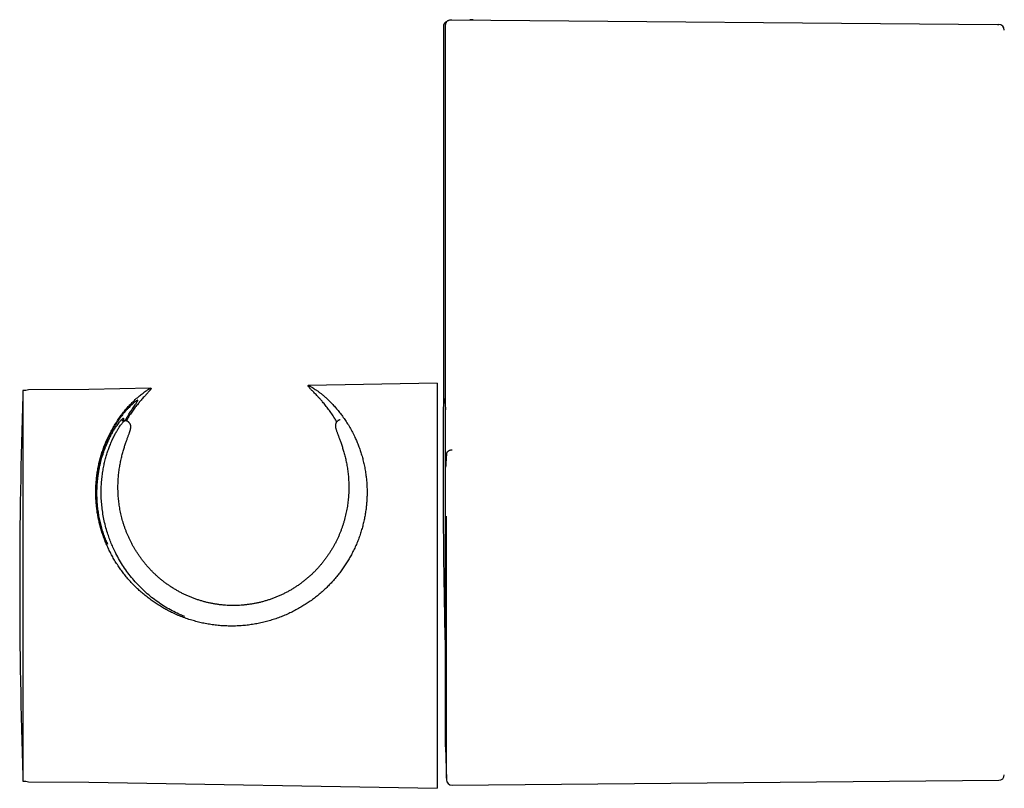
# Model space of a CAD drawing. Header units: millimetres. Extents: x 8 to 1091, y 12 to 2370.
# Tile 34 of 88: x 304 to 392, y 1074 to 1143. Entities that reach past the tile are written whole.
import ezdxf

# ---------------------------------------------------------------- set-up
doc = ezdxf.new("R2010")
doc.units = ezdxf.units.MM

msp = doc.modelspace()

# ---------------------------------------------------------------- linework, layer by layer
at = {"color": 7, "linetype": 'Continuous', "lineweight": 30}
for p, q in [((342.625, 1143.102), (342.696, 1143.102)), ((342.696, 1143.102), (391.802, 1142.673)), ((344.595, 1143.076), (344.308, 1143.087)), ((341.92, 1142.466), (341.92, 1109.097)), ((342.12, 1103.118), (342.12, 1142.602)), ((391.802, 1142.673), (391.931, 1142.672)), ((341.37, 1110.347), (329.754, 1110.144)), ((341.37, 1110.347), (341.37, 1073.866)), ((304.337, 1109.701), (304.07, 1109.696)), ((304.07, 1109.696), (304.07, 1074.517)), ((310.006, 1109.8), (304.554, 1109.752)), ((315.584, 1109.897), (310.006, 1109.8)), ((313.247, 1106.971), (312.96, 1106.97)), ((342.12, 1077.607), (342.12, 1102.542)), ((342.12, 1077.607), (342.205, 1074.644)), ((304.07, 1074.517), (304.337, 1074.512)), ((304.554, 1074.461), (310.006, 1074.413)), ((342.709, 1074.156), (391.931, 1074.586)), ((310.006, 1074.413), (341.37, 1073.866))]:
    msp.add_line(p, q, dxfattribs=at)
at = {"color": 7, "linetype": 'Continuous', "lineweight": 30, "flags": 128}
for points in [[(304.07, 1109.361), (304.067, 1109.344), (304.058, 1109.269)], [(304.058, 1074.945), (304.067, 1074.869), (304.07, 1074.852)]]:
    msp.add_lwpolyline(points, dxfattribs=at)
at = {"color": 7, "linetype": 'Continuous', "lineweight": 30}
for centre, radius, start, end in [((391.927, 1142.172), 0.5, 359.98401, 89.5), ((824.59, 1092.107), 520.815, 178.11164, 181.88836), ((304.558, 1109.252), 0.5, 90.5, 116.20424), ((304.558, 1074.961), 0.5, 243.79576, 269.5), ((342.705, 1074.656), 0.5, 181.43165, 270.50288), ((391.927, 1075.086), 0.5, 270.49639, 0.17697)]:
    msp.add_arc(centre, radius, start, end, dxfattribs=at)
for points, knots in [([(342.249, 1142.936), (342.246, 1142.935), (342.237, 1142.932), (342.215, 1142.923), (342.183, 1142.907), (342.144, 1142.885), (342.102, 1142.854), (342.06, 1142.815), (342.021, 1142.77), (341.986, 1142.718), (341.958, 1142.661), (341.937, 1142.6), (341.924, 1142.536), (341.919, 1142.491), (341.92, 1142.467), (341.921, 1142.466)], [0, 0, 0, 0, 0.020328, 0.075089, 0.136626, 0.210673, 0.296036, 0.3875, 0.483331, 0.582414, 0.68364, 0.786224, 0.889663, 0.993633, 1, 1, 1, 1]), ([(342.12, 1142.602), (342.12, 1142.61), (342.121, 1142.645), (342.129, 1142.708), (342.154, 1142.788), (342.192, 1142.864), (342.241, 1142.932), (342.303, 1142.991), (342.372, 1143.039), (342.449, 1143.074), (342.534, 1143.098), (342.593, 1143.101), (342.625, 1143.102)], [0, 0, 0, 0, 0.027634, 0.132866, 0.241149, 0.346396, 0.454697, 0.559978, 0.668315, 0.773596, 0.881929, 1, 1, 1, 1]), ([(332.324, 1106.882), (332.262, 1106.987), (332.113, 1107.241), (331.867, 1107.611), (331.591, 1107.999), (331.314, 1108.358), (331.071, 1108.653), (330.864, 1108.891), (330.692, 1109.081), (330.534, 1109.251), (330.389, 1109.403), (330.258, 1109.538), (330.138, 1109.66), (330.03, 1109.77), (329.935, 1109.867), (329.856, 1109.951), (329.795, 1110.02), (329.753, 1110.074), (329.731, 1110.113), (329.729, 1110.137), (329.746, 1110.147), (329.784, 1110.141), (329.843, 1110.121), (329.921, 1110.085), (330.018, 1110.034), (330.142, 1109.962), (330.296, 1109.866), (330.483, 1109.739), (330.689, 1109.59), (330.911, 1109.418), (331.146, 1109.223), (331.393, 1109.005), (331.647, 1108.765), (331.908, 1108.501), (332.175, 1108.211), (332.445, 1107.896), (332.713, 1107.557), (332.978, 1107.192), (333.239, 1106.802), (333.493, 1106.385), (333.736, 1105.943), (333.949, 1105.512), (334.132, 1105.101), (334.288, 1104.713), (334.433, 1104.311), (334.567, 1103.891), (334.688, 1103.455), (334.795, 1103.001), (334.886, 1102.533), (334.954, 1102.083), (335.002, 1101.658), (335.033, 1101.258), (335.051, 1100.85), (335.055, 1100.433), (335.044, 1100.007), (335.017, 1099.572), (334.973, 1099.131), (334.912, 1098.692), (334.835, 1098.254), (334.741, 1097.82), (334.63, 1097.384), (334.501, 1096.945), (334.351, 1096.503), (334.182, 1096.06), (333.993, 1095.621), (333.794, 1095.204), (333.588, 1094.811), (333.378, 1094.441), (333.153, 1094.078), (332.913, 1093.719), (332.658, 1093.366), (332.388, 1093.019), (332.105, 1092.682), (331.808, 1092.352), (331.498, 1092.033), (331.175, 1091.724), (330.839, 1091.426), (330.491, 1091.138), (330.129, 1090.862), (329.755, 1090.598), (329.371, 1090.348), (328.968, 1090.106), (328.546, 1089.875), (328.106, 1089.656), (327.655, 1089.455), (327.193, 1089.27), (326.721, 1089.103), (326.238, 1088.954), (325.748, 1088.824), (325.251, 1088.715), (324.749, 1088.625), (324.242, 1088.557), (323.731, 1088.509), (323.213, 1088.483), (322.691, 1088.478), (322.163, 1088.495), (321.636, 1088.535), (321.118, 1088.597), (320.612, 1088.679), (320.118, 1088.78), (319.628, 1088.901), (319.138, 1089.044), (318.651, 1089.208), (318.168, 1089.394), (317.691, 1089.6), (317.245, 1089.817), (316.83, 1090.039), (316.444, 1090.263), (316.065, 1090.502), (315.693, 1090.757), (315.329, 1091.027), (314.972, 1091.313), (314.625, 1091.611), (314.403, 1091.822), (314.291, 1091.927)], [0, 0, 0, 0, 0.009542, 0.023204, 0.036867, 0.050817, 0.064767, 0.074139, 0.083513, 0.092884, 0.101396, 0.109908, 0.11846, 0.127012, 0.135712, 0.144412, 0.153178, 0.161944, 0.170462, 0.178981, 0.187576, 0.196171, 0.204998, 0.213824, 0.222723, 0.231621, 0.242853, 0.254087, 0.265409, 0.276733, 0.288278, 0.299823, 0.311428, 0.323033, 0.335022, 0.347011, 0.35906, 0.371108, 0.383352, 0.395596, 0.407918, 0.420239, 0.429636, 0.439033, 0.448477, 0.457922, 0.467536, 0.477149, 0.486833, 0.496516, 0.504199, 0.511882, 0.519612, 0.527341, 0.535228, 0.543116, 0.551063, 0.559011, 0.566697, 0.574383, 0.582132, 0.589882, 0.597835, 0.605788, 0.613814, 0.621839, 0.628866, 0.635893, 0.642966, 0.65004, 0.657255, 0.664471, 0.671733, 0.678995, 0.686347, 0.693699, 0.701096, 0.708492, 0.716021, 0.72355, 0.731122, 0.738695, 0.746795, 0.754895, 0.763047, 0.7712, 0.779515, 0.787831, 0.796203, 0.804576, 0.812982, 0.821389, 0.829855, 0.838321, 0.846978, 0.855635, 0.864358, 0.87308, 0.881356, 0.889632, 0.897965, 0.906298, 0.914808, 0.923319, 0.93189, 0.940462, 0.947801, 0.95514, 0.962518, 0.969897, 0.9774, 0.984904, 0.992452, 1, 1, 1, 1]), ([(314.291, 1091.927), (314.185, 1092.032), (313.973, 1092.242), (313.668, 1092.572), (313.375, 1092.914), (313.092, 1093.269), (312.822, 1093.636), (312.564, 1094.017), (312.32, 1094.407), (312.094, 1094.802), (311.886, 1095.199), (311.695, 1095.598), (311.519, 1096.004), (311.358, 1096.417), (311.212, 1096.838), (311.081, 1097.264), (310.967, 1097.693), (310.872, 1098.113), (310.795, 1098.522), (310.734, 1098.919), (310.686, 1099.315), (310.652, 1099.711), (310.631, 1100.106), (310.624, 1100.499), (310.629, 1100.888), (310.649, 1101.307), (310.687, 1101.752), (310.745, 1102.22), (310.821, 1102.679), (310.914, 1103.129), (311.023, 1103.569), (311.148, 1103.999), (311.286, 1104.416), (311.451, 1104.859), (311.647, 1105.323), (311.876, 1105.801), (312.119, 1106.255), (312.376, 1106.687), (312.644, 1107.096), (312.921, 1107.481), (313.202, 1107.84), (313.485, 1108.172), (313.765, 1108.476), (314.041, 1108.752), (314.308, 1109.001), (314.537, 1109.199), (314.728, 1109.354), (314.884, 1109.475), (315.029, 1109.582), (315.163, 1109.674), (315.283, 1109.752), (315.382, 1109.811), (315.461, 1109.853), (315.522, 1109.881), (315.568, 1109.896), (315.598, 1109.899), (315.611, 1109.887), (315.607, 1109.862), (315.585, 1109.823), (315.547, 1109.77), (315.493, 1109.705), (315.426, 1109.629), (315.346, 1109.54), (315.253, 1109.439), (315.148, 1109.325), (315.032, 1109.198), (314.908, 1109.06), (314.748, 1108.879), (314.549, 1108.646), (314.308, 1108.349), (314.059, 1108.022), (313.804, 1107.664), (313.569, 1107.311), (313.422, 1107.064), (313.359, 1106.959)], [0, 0, 0, 0, 0.0111035, 0.0222069, 0.0333803, 0.0445536, 0.0559556, 0.0673575, 0.0788433, 0.090329, 0.1014346, 0.1125402, 0.123729, 0.1349177, 0.1463707, 0.1578238, 0.1693686, 0.1809135, 0.191612, 0.2023107, 0.2130786, 0.2238467, 0.2348201, 0.2457936, 0.2568319, 0.2678704, 0.2818778, 0.2958854, 0.3100016, 0.324118, 0.3385375, 0.3529572, 0.3674652, 0.3819734, 0.4008719, 0.4197711, 0.4388143, 0.457858, 0.4773, 0.4967423, 0.5163054, 0.5358685, 0.5552858, 0.5747029, 0.5942487, 0.6137939, 0.6271502, 0.64051, 0.6538653, 0.6673861, 0.6809119, 0.6944311, 0.7062103, 0.7179893, 0.7298515, 0.7417136, 0.7538529, 0.7659923, 0.7782313, 0.7904705, 0.8022496, 0.814029, 0.8258802, 0.8377318, 0.849772, 0.8618124, 0.8739036, 0.885995, 0.9056475, 0.9253009, 0.9450977, 0.9648948, 0.9851016, 1, 1, 1, 1]), ([(341.921, 1109.097), (341.921, 1109.095), (341.919, 1109.071), (341.925, 1109.025), (341.937, 1108.963), (341.958, 1108.904), (341.984, 1108.85), (342.012, 1108.805), (342.034, 1108.78), (342.043, 1108.769)], [0, 0, 0, 0, 0.015964, 0.201476, 0.380556, 0.553547, 0.720543, 0.881434, 1, 1, 1, 1]), ([(314.407, 1108.824), (314.391, 1108.819), (314.357, 1108.81), (314.276, 1108.761), (314.178, 1108.69), (314.064, 1108.599), (313.933, 1108.485), (313.786, 1108.348), (313.624, 1108.187), (313.448, 1108.001), (313.263, 1107.792), (313.07, 1107.56), (312.871, 1107.305), (312.668, 1107.026), (312.464, 1106.725), (312.259, 1106.397), (312.055, 1106.044), (311.855, 1105.663), (311.661, 1105.258), (311.478, 1104.829), (311.307, 1104.377), (311.15, 1103.903), (311.021, 1103.443), (310.916, 1103.005), (310.834, 1102.592), (310.764, 1102.167), (310.71, 1101.727), (310.671, 1101.273), (310.651, 1100.804), (310.649, 1100.324), (310.667, 1099.834), (310.707, 1099.336), (310.763, 1098.875), (310.832, 1098.451), (310.915, 1098.029), (311.012, 1097.624), (311.109, 1097.273), (311.179, 1097.043), (311.228, 1096.89), (311.262, 1096.788), (311.286, 1096.72), (311.302, 1096.674), (311.313, 1096.643), (311.322, 1096.619), (311.328, 1096.602), (311.332, 1096.591), (311.334, 1096.586), (311.335, 1096.584), (311.335, 1096.584)], [0, 0, 0, 0, 0.033472, 0.066945, 0.096748, 0.12658, 0.156415, 0.186223, 0.216862, 0.247526, 0.278192, 0.308834, 0.339576, 0.370339, 0.401102, 0.431844, 0.463326, 0.494835, 0.52634, 0.557818, 0.589048, 0.620294, 0.65152, 0.675498, 0.699497, 0.723494, 0.747467, 0.771754, 0.796114, 0.820503, 0.844878, 0.86921, 0.893477, 0.911662, 0.929845, 0.953557, 0.969076, 0.979289, 0.986052, 0.990559, 0.993585, 0.995635, 0.99704, 0.998017, 0.999033, 0.999505, 0.999891, 1, 1, 1, 1]), ([(313.539, 1107.458), (313.581, 1107.523), (313.663, 1107.654), (313.778, 1107.829), (313.886, 1107.991), (313.998, 1108.156), (314.109, 1108.319), (314.214, 1108.472), (314.298, 1108.601), (314.36, 1108.703), (314.4, 1108.781), (314.405, 1108.81), (314.407, 1108.824)], [0, 0, 0, 0, 0.080618, 0.161238, 0.242314, 0.32339, 0.434846, 0.546367, 0.657818, 0.771855, 0.885967, 1, 1, 1, 1]), ([(341.928, 1109.014), (341.921, 1108.426), (341.895, 1106.258), (341.893, 1104.089), (341.891, 1102.509)], [0, 0, 0, 0, 0.271413, 1, 1, 1, 1]), ([(342.023, 1108.975), (342.023, 1108.976), (342.022, 1108.981), (342.022, 1108.983), (342.022, 1108.98), (342.023, 1108.969), (342.025, 1108.95), (342.028, 1108.919), (342.035, 1108.848), (342.046, 1108.738), (342.062, 1108.583), (342.078, 1108.419), (342.094, 1108.246), (342.108, 1108.097), (342.117, 1108.003), (342.12, 1107.972)], [0, 0, 0, 0, 0.005786, 0.019944, 0.037411, 0.059388, 0.087209, 0.12269, 0.164376, 0.316889, 0.469608, 0.621779, 0.774126, 0.926539, 1, 1, 1, 1]), ([(313.249, 1106.969), (313.294, 1107.047), (313.387, 1107.212), (313.487, 1107.373), (313.539, 1107.458)], [0, 0, 0, 0, 0.471866, 1, 1, 1, 1]), ([(311.691, 1095.847), (311.624, 1096.008), (311.49, 1096.33), (311.318, 1096.82), (311.167, 1097.313), (311.039, 1097.807), (310.935, 1098.297), (310.853, 1098.783), (310.792, 1099.267), (310.752, 1099.747), (310.732, 1100.222), (310.731, 1100.693), (310.75, 1101.158), (310.786, 1101.616), (310.839, 1102.061), (310.908, 1102.494), (310.992, 1102.912), (311.093, 1103.337), (311.213, 1103.765), (311.351, 1104.19), (311.5, 1104.592), (311.657, 1104.969), (311.819, 1105.321), (311.976, 1105.633), (312.127, 1105.908), (312.27, 1106.15), (312.407, 1106.368), (312.54, 1106.564), (312.664, 1106.737), (312.779, 1106.886), (312.881, 1107.007), (312.966, 1107.099), (313.033, 1107.163), (313.083, 1107.201), (313.118, 1107.214), (313.136, 1107.202), (313.137, 1107.164), (313.119, 1107.095), (313.096, 1107.031), (313.075, 1106.98), (313.071, 1106.97)], [0, 0, 0, 0, 0.023474, 0.046948, 0.070716, 0.094484, 0.118131, 0.141795, 0.165444, 0.189699, 0.21397, 0.238227, 0.263529, 0.288846, 0.31415, 0.339962, 0.365787, 0.391601, 0.422124, 0.452665, 0.483191, 0.514312, 0.54545, 0.576572, 0.604372, 0.632196, 0.660018, 0.687816, 0.716461, 0.745136, 0.773808, 0.802447, 0.829238, 0.85606, 0.882881, 0.90967, 0.937533, 0.965432, 0.993332, 1, 1, 1, 1]), ([(318.64, 1089.331), (318.509, 1089.384), (318.169, 1089.519), (317.638, 1089.778), (317.048, 1090.102), (316.475, 1090.461), (315.92, 1090.854), (315.388, 1091.28), (314.881, 1091.735), (314.399, 1092.218), (313.944, 1092.73), (313.518, 1093.269), (313.124, 1093.83), (312.764, 1094.41), (312.465, 1094.956), (312.219, 1095.463), (312.017, 1095.928), (311.836, 1096.397), (311.659, 1096.919), (311.494, 1097.492), (311.351, 1098.114), (311.241, 1098.731), (311.165, 1099.342), (311.121, 1099.94), (311.107, 1100.521), (311.12, 1101.082), (311.157, 1101.624), (311.217, 1102.145), (311.297, 1102.643), (311.393, 1103.117), (311.504, 1103.564), (311.626, 1103.984), (311.757, 1104.379), (311.904, 1104.772), (312.066, 1105.159), (312.241, 1105.529), (312.414, 1105.86), (312.581, 1106.149), (312.729, 1106.382), (312.857, 1106.568), (312.966, 1106.713), (313.062, 1106.826), (313.141, 1106.909), (313.202, 1106.956), (313.237, 1106.976), (313.246, 1106.971), (313.247, 1106.97)], [0, 0, 0, 0, 0.0145, 0.037386, 0.060299, 0.083313, 0.106503, 0.129705, 0.152841, 0.175992, 0.199244, 0.222683, 0.246083, 0.269398, 0.292731, 0.310308, 0.328006, 0.345752, 0.363376, 0.38676, 0.410121, 0.433566, 0.457201, 0.480935, 0.504505, 0.527997, 0.551496, 0.575078, 0.59879, 0.622398, 0.645872, 0.669274, 0.69266, 0.716077, 0.744289, 0.772665, 0.800946, 0.829125, 0.857285, 0.880804, 0.904429, 0.928104, 0.951619, 0.975024, 0.998385, 1, 1, 1, 1]), ([(317.104, 1092.215), (317.06, 1092.246), (316.931, 1092.338), (316.723, 1092.495), (316.481, 1092.688), (316.246, 1092.888), (316.018, 1093.094), (315.797, 1093.306), (315.583, 1093.523), (315.376, 1093.745), (315.177, 1093.972), (314.985, 1094.204), (314.801, 1094.439), (314.625, 1094.678), (314.458, 1094.919), (314.299, 1095.162), (314.148, 1095.407), (314.004, 1095.655), (313.868, 1095.905), (313.739, 1096.157), (313.618, 1096.411), (313.504, 1096.667), (313.398, 1096.923), (313.299, 1097.18), (313.207, 1097.44), (313.122, 1097.701), (313.044, 1097.962), (312.973, 1098.22), (312.91, 1098.477), (312.853, 1098.734), (312.803, 1098.992), (312.759, 1099.251), (312.721, 1099.511), (312.69, 1099.77), (312.665, 1100.03), (312.645, 1100.288), (312.632, 1100.545), (312.625, 1100.8), (312.624, 1101.052), (312.628, 1101.3), (312.637, 1101.545), (312.652, 1101.788), (312.672, 1102.028), (312.697, 1102.267), (312.726, 1102.504), (312.76, 1102.736), (312.798, 1102.965), (312.84, 1103.19), (312.885, 1103.409), (312.932, 1103.622), (312.982, 1103.829), (313.034, 1104.029), (313.088, 1104.223), (313.142, 1104.409), (313.198, 1104.589), (313.253, 1104.761), (313.308, 1104.925), (313.361, 1105.081), (313.414, 1105.228), (313.464, 1105.367), (313.512, 1105.498), (313.557, 1105.621), (313.599, 1105.736), (313.637, 1105.842), (313.671, 1105.94), (313.702, 1106.033), (313.731, 1106.126), (313.752, 1106.206), (313.766, 1106.275), (313.774, 1106.329), (313.779, 1106.377), (313.781, 1106.423), (313.779, 1106.47), (313.774, 1106.517), (313.764, 1106.566), (313.749, 1106.617), (313.728, 1106.668), (313.7, 1106.721), (313.663, 1106.774), (313.617, 1106.825), (313.561, 1106.872), (313.501, 1106.91), (313.439, 1106.938), (313.375, 1106.958), (313.311, 1106.969), (313.268, 1106.972), (313.248, 1106.971), (313.246, 1106.971)], [0, 0, 0, 0, 0.006659, 0.019532, 0.032328, 0.045063, 0.05775, 0.070402, 0.08303, 0.095584, 0.108093, 0.12058, 0.133012, 0.145363, 0.157609, 0.169721, 0.181849, 0.193932, 0.205989, 0.218039, 0.230097, 0.242172, 0.254139, 0.266195, 0.278356, 0.290573, 0.302792, 0.314947, 0.327017, 0.339201, 0.351528, 0.364015, 0.376658, 0.389453, 0.402393, 0.41547, 0.42867, 0.441979, 0.455379, 0.468852, 0.482379, 0.496063, 0.510072, 0.524291, 0.538716, 0.553339, 0.568147, 0.583125, 0.598254, 0.61351, 0.628866, 0.644296, 0.659846, 0.67549, 0.691251, 0.707104, 0.723023, 0.738987, 0.754978, 0.770985, 0.787011, 0.803075, 0.819264, 0.835298, 0.851223, 0.867691, 0.885072, 0.904366, 0.916417, 0.925499, 0.933122, 0.939547, 0.945104, 0.950047, 0.954564, 0.9588, 0.962863, 0.966829, 0.970747, 0.975061, 0.979298, 0.983385, 0.987396, 0.991523, 0.995616, 0.99971, 1, 1, 1, 1]), ([(332.637, 1107.065), (332.636, 1107.065), (332.612, 1107.062), (332.564, 1107.048), (332.497, 1107.022), (332.434, 1106.985), (332.378, 1106.942), (332.33, 1106.893), (332.291, 1106.841), (332.26, 1106.789), (332.236, 1106.736), (332.219, 1106.686), (332.208, 1106.636), (332.201, 1106.589), (332.198, 1106.543), (332.198, 1106.497), (332.201, 1106.449), (332.208, 1106.398), (332.219, 1106.342), (332.236, 1106.272), (332.26, 1106.191), (332.291, 1106.099), (332.326, 1106), (332.364, 1105.896), (332.406, 1105.783), (332.451, 1105.665), (332.498, 1105.539), (332.548, 1105.406), (332.601, 1105.264), (332.655, 1105.113), (332.712, 1104.953), (332.769, 1104.785), (332.826, 1104.609), (332.883, 1104.426), (332.94, 1104.235), (332.995, 1104.037), (333.049, 1103.831), (333.101, 1103.618), (333.15, 1103.398), (333.197, 1103.172), (333.24, 1102.941), (333.278, 1102.705), (333.313, 1102.466), (333.342, 1102.223), (333.367, 1101.978), (333.386, 1101.729), (333.4, 1101.478), (333.409, 1101.224), (333.411, 1100.967), (333.408, 1100.708), (333.399, 1100.447), (333.383, 1100.186), (333.361, 1099.924), (333.333, 1099.662), (333.299, 1099.399), (333.258, 1099.136), (333.21, 1098.873), (333.155, 1098.611), (333.094, 1098.348), (333.026, 1098.084), (332.951, 1097.821), (332.868, 1097.56), (332.78, 1097.3), (332.684, 1097.043), (332.582, 1096.787), (332.472, 1096.531), (332.354, 1096.277), (332.23, 1096.025), (332.097, 1095.774), (331.958, 1095.526), (331.811, 1095.28), (331.656, 1095.037), (331.493, 1094.797), (331.323, 1094.558), (331.145, 1094.324), (330.961, 1094.094), (330.77, 1093.869), (330.571, 1093.649), (330.365, 1093.433), (330.15, 1093.221), (329.927, 1093.013), (329.697, 1092.81), (329.459, 1092.612), (329.214, 1092.421), (328.963, 1092.236), (328.706, 1092.059), (328.444, 1091.889), (328.177, 1091.728), (327.905, 1091.575), (327.628, 1091.43), (327.346, 1091.293), (327.057, 1091.164), (326.765, 1091.043), (326.47, 1090.932), (326.173, 1090.831), (325.873, 1090.738), (325.571, 1090.655), (325.266, 1090.582), (324.959, 1090.517), (324.651, 1090.463), (324.341, 1090.417), (324.03, 1090.382), (323.719, 1090.355), (323.406, 1090.339), (323.093, 1090.332), (322.781, 1090.334), (322.47, 1090.346), (322.161, 1090.367), (321.851, 1090.398), (321.542, 1090.438), (321.233, 1090.488), (320.926, 1090.548), (320.62, 1090.617), (320.316, 1090.695), (320.014, 1090.783), (319.715, 1090.88), (319.419, 1090.986), (319.126, 1091.101), (318.837, 1091.225), (318.552, 1091.358), (318.27, 1091.5), (317.994, 1091.651), (317.722, 1091.809), (317.455, 1091.976), (317.249, 1092.113), (317.134, 1092.194), (317.104, 1092.215)], [0, 0, 0, 0, 0.000129, 0.003067, 0.00595, 0.008774, 0.011548, 0.014282, 0.016993, 0.019706, 0.022452, 0.025273, 0.028228, 0.031391, 0.034859, 0.038758, 0.043262, 0.048635, 0.055337, 0.063448, 0.075288, 0.086924, 0.097712, 0.109155, 0.120069, 0.13072, 0.141242, 0.151704, 0.162139, 0.172744, 0.183371, 0.193914, 0.204387, 0.214803, 0.225167, 0.235487, 0.245767, 0.256012, 0.266226, 0.276332, 0.286401, 0.29631, 0.306065, 0.315675, 0.325149, 0.334499, 0.343734, 0.352868, 0.361913, 0.370881, 0.379759, 0.388466, 0.397063, 0.405579, 0.414013, 0.422361, 0.43063, 0.4388, 0.446936, 0.455066, 0.46316, 0.471195, 0.479153, 0.486979, 0.494882, 0.502765, 0.510642, 0.518524, 0.526419, 0.534335, 0.542232, 0.550133, 0.558116, 0.56615, 0.574205, 0.582242, 0.590249, 0.598293, 0.606421, 0.614625, 0.622901, 0.631238, 0.639628, 0.648061, 0.656524, 0.665005, 0.673491, 0.681964, 0.690415, 0.698891, 0.707437, 0.716027, 0.72463, 0.733208, 0.741731, 0.750221, 0.758755, 0.767269, 0.775773, 0.78428, 0.792796, 0.801301, 0.809751, 0.818248, 0.826761, 0.83525, 0.843681, 0.852055, 0.86053, 0.869, 0.877477, 0.885969, 0.894488, 0.903027, 0.911553, 0.920086, 0.928626, 0.937171, 0.945721, 0.954273, 0.962827, 0.97138, 0.979931, 0.988479, 0.997023, 1, 1, 1, 1]), ([(342.205, 1104.001), (342.191, 1103.808), (342.163, 1103.421), (342.136, 1103.008), (342.122, 1102.801)], [0, 0, 0, 0, 0.499917, 1, 1, 1, 1]), ([(342.709, 1104.337), (342.698, 1104.337), (342.659, 1104.336), (342.593, 1104.329), (342.512, 1104.311), (342.437, 1104.284), (342.369, 1104.248), (342.311, 1104.206), (342.264, 1104.158), (342.23, 1104.105), (342.211, 1104.052), (342.206, 1104.017), (342.205, 1104.001), (342.205, 1104.001)], [0, 0, 0, 0, 0.041898, 0.150386, 0.258873, 0.367361, 0.475848, 0.584333, 0.692818, 0.801299, 0.909779, 0.997535, 1, 1, 1, 1]), ([(342.122, 1102.801), (342.122, 1102.843), (342.121, 1102.927), (342.12, 1103.036), (342.12, 1103.1), (342.12, 1103.118)], [0, 0, 0, 0, 0.4083, 0.828438, 1, 1, 1, 1]), ([(341.891, 1102.509), (341.895, 1100.901), (341.901, 1097.684), (341.958, 1092.859), (342.029, 1088.769), (342.097, 1086.289), (342.12, 1085.416)], [0, 0, 0, 0, 0.282267, 0.564547, 0.846832, 1, 1, 1, 1]), ([(342.12, 1102.542), (342.12, 1102.58), (342.121, 1102.658), (342.122, 1102.753), (342.122, 1102.801)], [0, 0, 0, 0, 0.490096, 1, 1, 1, 1]), ([(342.205, 1074.781), (342.205, 1074.794), (342.205, 1074.835), (342.205, 1074.937), (342.205, 1075.085), (342.205, 1075.267), (342.205, 1075.481), (342.205, 1075.724), (342.205, 1075.995), (342.205, 1076.294), (342.205, 1076.617), (342.205, 1076.967), (342.205, 1077.347), (342.205, 1077.755), (342.205, 1078.193), (342.205, 1078.656), (342.205, 1079.139), (342.205, 1079.643), (342.205, 1080.164), (342.205, 1080.706), (342.205, 1081.272), (342.205, 1081.86), (342.205, 1082.471), (342.205, 1083.101), (342.205, 1083.743), (342.205, 1084.397), (342.205, 1085.058), (342.205, 1085.73), (342.205, 1086.419), (342.205, 1087.121), (342.205, 1087.837), (342.205, 1088.563), (342.205, 1089.291), (342.205, 1090.017), (342.205, 1090.738), (342.205, 1091.466), (342.205, 1092.199), (342.205, 1092.938), (342.205, 1093.68), (342.205, 1094.424), (342.205, 1095.156), (342.205, 1095.876), (342.205, 1096.58), (342.205, 1097.28), (342.205, 1097.881), (342.205, 1098.245), (342.205, 1098.38)], [0, 0, 0, 0, 0.010403, 0.033413, 0.056404, 0.079892, 0.103402, 0.126912, 0.1504, 0.173391, 0.196401, 0.219411, 0.242402, 0.26589, 0.2894, 0.31291, 0.336398, 0.359389, 0.382399, 0.40541, 0.4284, 0.451832, 0.475274, 0.498706, 0.522397, 0.545387, 0.568398, 0.591408, 0.614398, 0.63783, 0.661272, 0.684704, 0.708395, 0.731276, 0.754166, 0.777046, 0.800292, 0.823537, 0.84712, 0.870703, 0.894394, 0.917274, 0.940164, 0.963045, 0.98629, 1, 1, 1, 1]), ([(311.335, 1096.584), (311.392, 1096.458), (311.506, 1096.206), (311.629, 1095.966), (311.691, 1095.847)], [0, 0, 0, 0, 0.499915, 1, 1, 1, 1])]:
    msp.add_open_spline(points, degree=3, knots=knots, dxfattribs=at)

doc.saveas('drawing.dxf')
